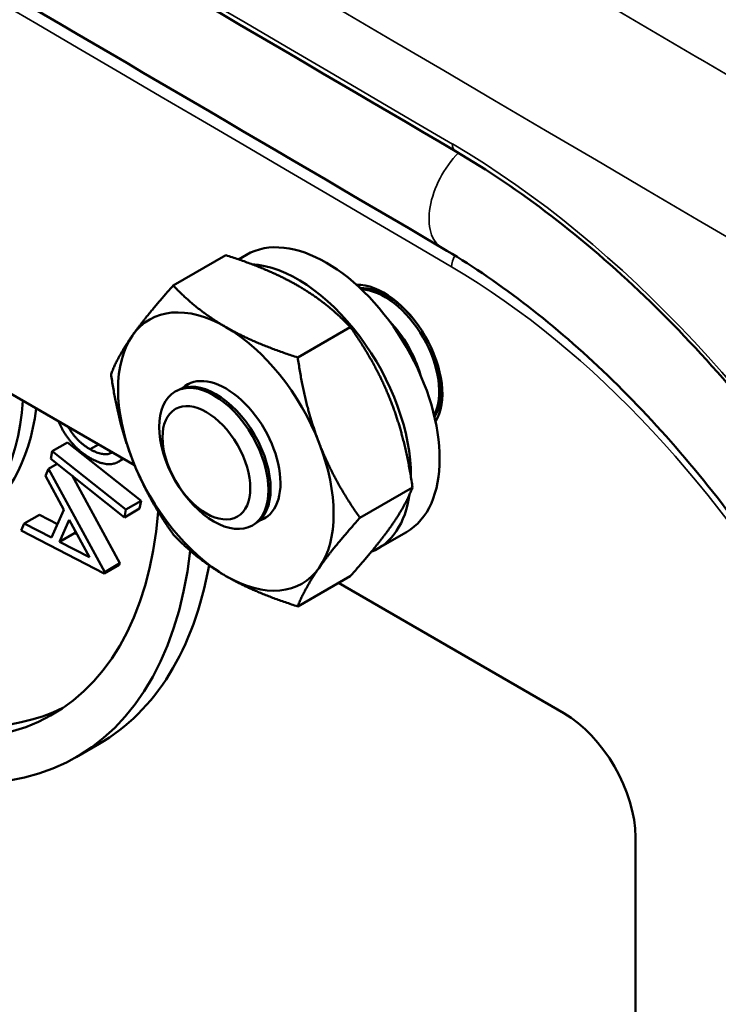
# Model space of a CAD drawing. Header units: inches. Extents: x 0.2 to 50.9, y 0.9 to 32.1.
# Tile 64 of 95: x 47.205 to 47.721, y 10.664 to 11.39. Entities that reach past the tile are written whole.
import ezdxf

# ---------------------------------------------------------------- set-up
doc = ezdxf.new("R2010")
doc.units = ezdxf.units.IN
doc.header["$LTSCALE"] = 1.5
doc.header["$MEASUREMENT"] = 0
doc.layers.add('Visible (ANSI)', color=7, linetype='Continuous', lineweight=50)
doc.layers.add('Visible Narrow (ANSI)', color=7, linetype='Continuous', lineweight=35)

msp = doc.modelspace()

# ---------------------------------------------------------------- linework, layer by layer
at = {"layer": 'Visible (ANSI)'}
for p, q in [((43.62204, 13.17904), (47.29005, 11.06131)), ((47.31854, 11.19391), (47.35736, 11.21633)), ((47.36672, 11.21322), (47.37255, 11.21659)), ((47.41039, 11.14088), (47.44922, 11.16329)), ((47.32003, 11.1157), (47.32158, 11.1166)), ((47.22929, 11.07175), (47.24042, 11.07818)), ((47.24042, 11.07818), (47.29475, 11.03499)), ((47.25721, 11.07311), (47.26341, 11.07669)), ((47.22929, 11.07175), (47.22827, 11.06607)), ((47.22827, 11.06607), (47.2826, 11.02288)), ((47.28362, 11.02856), (47.22929, 11.07175)), ((47.2778, 11.06372), (47.28184, 11.06605)), ((47.22651, 11.05866), (47.22418, 11.0534)), ((47.22651, 11.05866), (47.23292, 11.06237)), ((47.26795, 10.98255), (47.22651, 11.05866)), ((47.22418, 11.0534), (47.23781, 11.02831)), ((47.24384, 11.05369), (47.27908, 10.98897)), ((47.45632, 11.02251), (47.49514, 11.04492)), ((47.2826, 11.02288), (47.29373, 11.02931)), ((47.28362, 11.02856), (47.29475, 11.03499)), ((47.29475, 11.03499), (47.29373, 11.02931)), ((47.20859, 11.01827), (47.21972, 11.0247)), ((47.21972, 11.0247), (47.23316, 11.01784)), ((47.23781, 11.02831), (47.22878, 11.00797)), ((47.2826, 11.02288), (47.28362, 11.02856)), ((47.20859, 11.01827), (47.20634, 11.01321)), ((47.22878, 11.00797), (47.20859, 11.01827)), ((47.23466, 11.00487), (47.24182, 11.02099)), ((47.24182, 11.02099), (47.25681, 10.99338)), ((47.37703, 11.01698), (47.37858, 11.01787)), ((47.20634, 11.01321), (47.26744, 10.98138)), ((47.23466, 11.00487), (47.24578, 11.01129)), ((47.24637, 11.01261), (47.24578, 11.01129)), ((47.24578, 11.01129), (47.24759, 11.01035)), ((47.46945, 10.99977), (47.49066, 11.01202)), ((47.25681, 10.99338), (47.23466, 11.00487)), ((47.26744, 10.98138), (47.27857, 10.98781)), ((47.26795, 10.98255), (47.27908, 10.98897)), ((47.27908, 10.98897), (47.27857, 10.98781)), ((47.26744, 10.98138), (47.26795, 10.98255)), ((47.41039, 10.95717), (47.44922, 10.97958)), ((47.44041, 10.9745), (47.60669, 10.8785)), ((47.24683, 10.84591), (47.26381, 10.85571)), ((47.65965, 10.78677), (47.65965, 7.35731))]:
    msp.add_line(p, q, dxfattribs=at)
for centre, major_axis, ratio, start_param, end_param in [((47.03771, 11.22111), (0.20651, -0.37668), 0.562039, 4.005848, 6.954107), ((47.03771, 11.22111), (0.18922, -0.34514), 0.562039, 4.009527, 6.987583), ((47.04873, 11.22748), (0.19677, -0.34082), 0.57735, 4.010633, 6.241524), ((47.43161, 11.1143), (-0.05906, 0.10229), 0.57735, 3.141593, 6.283185), ((47.41039, 11.10206), (-0.05906, 0.10229), 0.57735, 3.917221, 5.918704), ((47.47403, 11.1388), (0.03048, -0.05279), 0.57735, 0.297641, 2.843952), ((47.48709, 11.14634), (-0.0285, 0.04936), 0.57735, 0.072274, 0.127882), ((47.47604, 11.13996), (-0.0285, 0.04936), 0.57735, 4.884191, 6.0028), ((47.4745, 11.13907), (-0.0285, 0.04936), 0.57735, 3.490524, 5.934254), ((47.35736, 11.07144), (-0.05625, 0.09743), 0.57735, 5.497787, 6.544985), ((47.46344, 11.13268), (0.0285, -0.04936), 0.57735, 1.157055, 1.984538), ((47.35736, 11.07144), (-0.05625, 0.09743), 0.57735, 4.45059, 5.497787), ((47.35736, 11.07144), (-0.05625, 0.09743), 0.57735, 0.261799, 1.308997), ((47.47604, 11.13996), (0.0285, -0.04936), 0.57735, 0.280385, 1.398994), ((47.35008, 11.06723), (-0.0285, 0.04936), 0.57735, 3.141593, 6.283185), ((47.35736, 11.07144), (0.0285, -0.04936), 0.57735, 6.15505, 9.552914), ((47.36113, 11.07361), (-0.0285, 0.04936), 0.57735, 0.066142, 0.195115), ((47.0376, 11.22105), (0.12045, -0.20863), 0.57735, 5.520725, 6.997373), ((47.04873, 11.22748), (0.12045, -0.20863), 0.57735, 0, 0.648492), ((47.48709, 11.14634), (0.0285, -0.04936), 0.57735, 6.155304, 6.210911), ((47.35736, 11.07144), (0.05625, -0.09743), 0.57735, 0.261799, 1.308997), ((47.35736, 11.07144), (0.05625, -0.09743), 0.57735, 4.45059, 5.497787), ((47.41039, 11.10206), (0.05906, -0.10229), 0.57735, 6.205495, 6.914936), ((47.36113, 11.07361), (0.0285, -0.04936), 0.57735, 6.088071, 6.217043), ((47.05468, 11.23092), (-0.20651, 0.37668), 0.562039, 3.154019, 3.747574), ((47.35736, 11.07144), (0.05625, -0.09743), 0.57735, 5.497787, 6.544985), ((47.60654, 10.81726), (0.0375, -0.06495), 0.578934, 0.786769, 2.354824)]:
    msp.add_ellipse(centre, major_axis=major_axis, ratio=ratio, start_param=start_param, end_param=end_param, dxfattribs=at)
for centre, major_axis in [((47.34853, 11.06634), (-0.0285, 0.04936)), ((47.34301, 11.06315), (-0.02292, 0.0397))]:
    msp.add_ellipse(centre, major_axis=major_axis, ratio=0.57735, dxfattribs=at)
for points, knots in [([(47.52693, 11.29306), (47.26565, 11.4463), (47.00437, 11.59907), (46.4818, 11.90364), (46.22051, 12.05545), (45.69794, 12.35812), (45.43665, 12.50898), (44.91407, 12.80973), (44.65278, 12.95962), (44.13021, 13.25846), (43.86893, 13.4074), (43.60765, 13.55585)], [4.70445795, 4.70445795, 4.70445795, 4.70445795, 4.70763036, 4.70763036, 4.71080277, 4.71080277, 4.71397519, 4.71397519, 4.7171476, 4.7171476, 4.72032002, 4.72032002, 4.72032002, 4.72032002]), ([(43.59861, 13.48401), (43.85982, 13.33559), (44.12103, 13.1867), (44.64346, 12.88794), (44.90468, 12.73809), (45.42711, 12.43741), (45.68833, 12.2866), (46.21077, 11.98401), (46.47199, 11.83224), (46.99442, 11.52775), (47.25563, 11.37502), (47.51684, 11.22182)], [1.56286529, 1.56286529, 1.56286529, 1.56286529, 1.5660377, 1.5660377, 1.56921012, 1.56921012, 1.57238253, 1.57238253, 1.57555495, 1.57555495, 1.57872736, 1.57872736, 1.57872736, 1.57872736]), ([(47.98108, 10.50639), (47.98071, 10.56106), (47.97294, 10.62016), (47.9432, 10.74139), (47.92123, 10.80349), (47.86521, 10.92459), (47.83116, 10.98357), (47.7543, 11.09264), (47.7115, 11.14272), (47.62139, 11.22911), (47.57409, 11.2654), (47.52693, 11.29306)], [3.149414, 3.149414, 3.149414, 3.149414, 3.460423, 3.460423, 3.771432, 3.771432, 4.08244, 4.08244, 4.393449, 4.393449, 4.704458, 4.704458, 4.704458, 4.704458]), ([(47.51684, 11.22182), (47.55646, 11.19858), (47.59683, 11.16782), (47.67465, 11.09377), (47.71206, 11.05042), (47.77976, 10.95538), (47.80999, 10.90367), (47.85987, 10.79748), (47.87951, 10.74303), (47.90623, 10.63751), (47.91338, 10.58645), (47.9143, 10.53757), (47.91433, 10.53542), (47.91434, 10.53327)], [1.578727, 1.578727, 1.578727, 1.578727, 1.88421, 1.88421, 2.192023, 2.192023, 2.501759, 2.501759, 2.811555, 2.811555, 3.119509, 3.119509, 3.133771, 3.133771, 3.133771, 3.133771]), ([(47.2573, 11.06658), (47.25662, 11.06698), (47.25527, 11.06778), (47.25328, 11.06912), (47.25135, 11.07055), (47.24949, 11.07207), (47.24768, 11.07368), (47.24594, 11.07541), (47.24426, 11.07721), (47.24265, 11.0791), (47.24112, 11.08104), (47.2397, 11.08303), (47.23836, 11.08502), (47.23714, 11.08705), (47.23601, 11.08908), (47.23499, 11.09113), (47.2343, 11.09269), (47.23394, 11.09356), (47.23387, 11.09375)], [0, 0, 0, 0, 0.0454695, 0.0896102, 0.1325743, 0.1747684, 0.2161243, 0.2569135, 0.297389, 0.3376045, 0.3772954, 0.4158837, 0.4534547, 0.4904943, 0.5268474, 0.5627207, 0.5984791, 0.6078725, 0.6078725, 0.6078725, 0.6078725]), ([(47.2411, 11.08957), (47.24134, 11.08915), (47.24195, 11.08809), (47.24299, 11.08643), (47.24427, 11.08464), (47.24563, 11.08288), (47.24706, 11.08122), (47.24858, 11.07965), (47.25016, 11.07816), (47.25182, 11.07675), (47.25355, 11.07544), (47.25536, 11.07421), (47.25658, 11.07348), (47.25721, 11.07311)], [0.3194137, 0.3194137, 0.3194137, 0.3194137, 0.3589613, 0.4182684, 0.4787512, 0.539782, 0.6012937, 0.6635571, 0.7269054, 0.7919629, 0.8590919, 0.9281975, 1, 1, 1, 1]), ([(47.25721, 11.07311), (47.25786, 11.07275), (47.25915, 11.07204), (47.26105, 11.07116), (47.26288, 11.07047), (47.26463, 11.06995), (47.26631, 11.06962), (47.26791, 11.06948), (47.26945, 11.06948), (47.2709, 11.06971), (47.27226, 11.07011), (47.27315, 11.07051), (47.2736, 11.07076), (47.27364, 11.07078)], [0, 0, 0, 0, 0.0700375, 0.1379229, 0.204037, 0.2681993, 0.3308468, 0.3927486, 0.4541215, 0.5153874, 0.5762491, 0.6360088, 0.6430878, 0.6430878, 0.6430878, 0.6430878]), ([(47.28103, 11.06652), (47.281, 11.06648), (47.28061, 11.066), (47.27982, 11.06514), (47.27853, 11.06413), (47.27711, 11.06331), (47.27557, 11.06269), (47.2739, 11.06227), (47.27212, 11.06207), (47.27025, 11.06207), (47.26829, 11.0623), (47.26626, 11.06273), (47.26414, 11.06336), (47.26193, 11.06422), (47.25964, 11.06528), (47.25809, 11.06614), (47.2573, 11.06658)], [0.1785131, 0.1785131, 0.1785131, 0.1785131, 0.1834483, 0.2427637, 0.3016615, 0.361095, 0.4210028, 0.4820513, 0.5434565, 0.6053166, 0.667871, 0.7308816, 0.7954167, 0.8617335, 0.9298293, 1, 1, 1, 1])]:
    msp.add_open_spline(points, degree=3, knots=knots, dxfattribs=at)
for points in [[(47.41039, 11.19391), (47.38908, 11.20622), (47.35736, 11.21633)], [(47.28847, 11.15714), (47.29913, 11.1723), (47.31854, 11.19391)], [(47.31854, 11.19391), (47.33605, 11.1756), (47.35736, 11.16329)], [(47.44922, 11.16329), (47.43171, 11.18161), (47.41039, 11.19391)], [(47.35736, 11.16329), (47.37868, 11.15099), (47.41039, 11.14088)], [(47.47929, 11.10821), (47.46863, 11.13568), (47.44922, 11.16329)], [(47.27261, 11.12857), (47.27781, 11.14198), (47.28847, 11.15714)], [(47.41039, 11.14088), (47.41559, 11.10506), (47.42625, 11.07759)], [(47.28847, 11.06528), (47.27781, 11.09275), (47.27261, 11.12857)], [(47.49514, 11.04492), (47.48994, 11.08074), (47.47929, 11.10821)], [(47.42625, 11.07759), (47.43691, 11.05012), (47.45632, 11.02251)], [(47.31854, 11.0102), (47.29913, 11.03782), (47.28847, 11.06528)], [(47.47929, 11.01635), (47.48994, 11.03152), (47.49514, 11.04492)], [(47.45632, 11.02251), (47.43691, 11.0009), (47.42625, 10.98573)], [(47.44922, 10.97958), (47.46863, 11.00119), (47.47929, 11.01635)], [(47.35736, 10.97958), (47.33605, 10.99189), (47.31854, 11.0102)], [(47.42625, 10.98573), (47.41559, 10.97057), (47.41039, 10.95717)], [(47.41039, 10.95717), (47.37868, 10.96728), (47.35736, 10.97958)]]:
    msp.add_rational_spline(points, [1, 1.0379548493, 1], degree=2, dxfattribs=at)
at = {"layer": 'Visible Narrow (ANSI)'}
for centre, major_axis, ratio, start_param, end_param in [((45.56485, -272.88351), (174.72354, -302.63005), 0.57735, 2.348263, 2.364126), ((45.56485, -272.88351), (-174.6678, 302.5335), 0.57735, 5.489856, 5.505718), ((47.53291, 11.30324), (-0.00598, -0.01019), 0.572753, 5.501721, 6.283185), ((47.52088, 10.76515), (0.32787, -0.56789), 0.57735, 0.793219, 2.348263), ((47.5409, 11.26284), (-0.02406, -0.04102), 0.572753, 4.301661, 6.283185), ((47.53228, 11.21259), (0.00598, 0.01019), 0.572753, 1.567758, 2.360129), ((47.52088, 10.76515), (-0.27213, 0.47134), 0.57735, 3.934812, 5.489856)]:
    msp.add_ellipse(centre, major_axis=major_axis, ratio=ratio, start_param=start_param, end_param=end_param, dxfattribs=at)
msp.add_open_spline([(48.01966, 11.17754), (47.48533, 11.49203), (46.95099, 11.80503), (46.41664, 12.11654), (45.88229, 12.42655), (45.34793, 12.73506), (44.81357, 13.04207), (44.27922, 13.34758), (43.74488, 13.65158), (43.21055, 13.95407), (43.21055, 13.95408), (43.21055, 13.95408), (43.21055, 13.95408), (43.21055, 13.95408), (43.21055, 13.95408), (43.21055, 13.95408), (43.21054, 13.95408), (43.21054, 13.95408)], degree=9, knots=[0, 0, 0, 0, 0, 0, 0, 0, 0, 0, 0.990099, 0.990099, 0.990099, 0.990099, 0.990099, 0.990099, 0.990099, 0.990099, 0.9901014, 0.9901014, 0.9901014, 0.9901014, 0.9901014, 0.9901014, 0.9901014, 0.9901014, 0.9901014, 0.9901014], dxfattribs=at)
msp.add_open_spline([(47.96889, 11.08767), (46.36619, 12.03099), (44.7635, 12.9563), (43.1608, 13.86362)], degree=3, dxfattribs=at)

doc.saveas('drawing.dxf')
